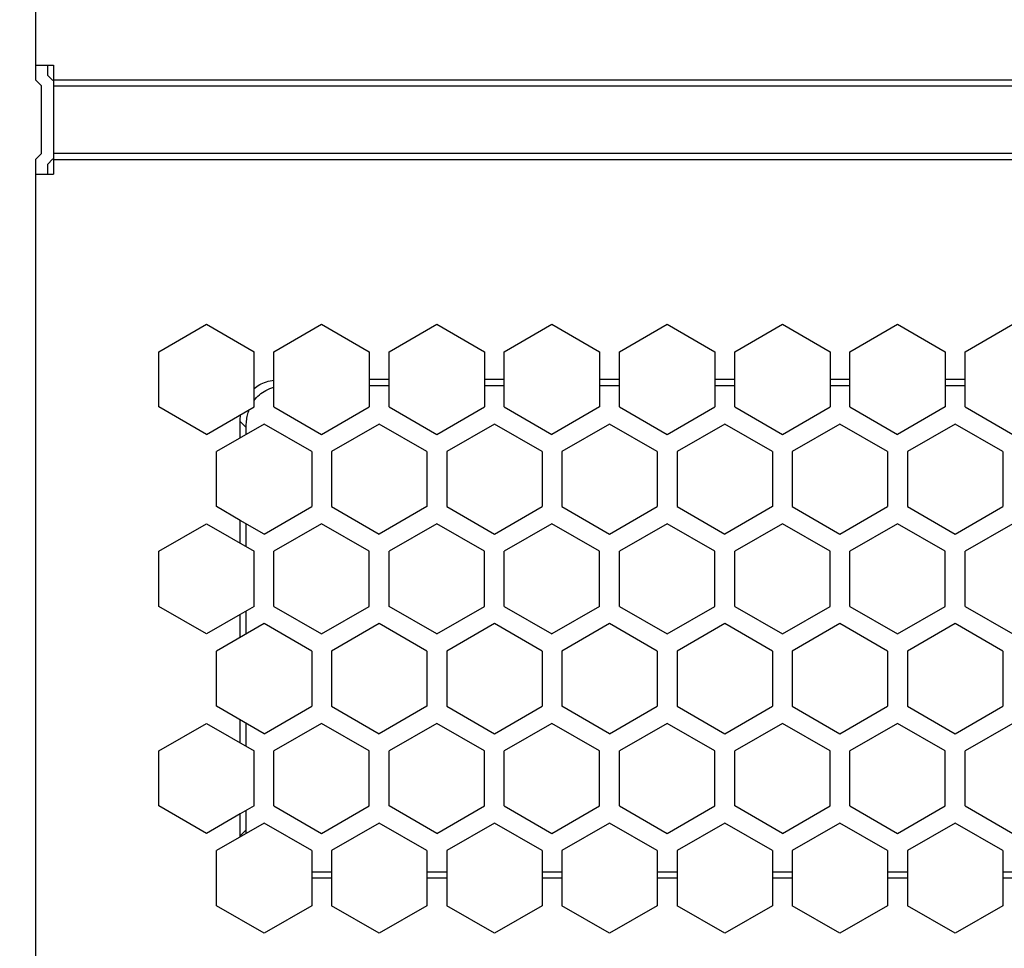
# Model space of a CAD drawing. Header units: inches. Extents: x 0 to 5108, y 0 to 2887.
# Tile 1 of 8: x 31 to 80, y 87 to 134. Entities that reach past the tile are written whole.
import ezdxf

# ---------------------------------------------------------------- set-up
doc = ezdxf.new("R2010")
doc.units = ezdxf.units.IN
doc.header["$MEASUREMENT"] = 0
doc.layers.add('Dimension', color=2, linetype='Continuous', lineweight=9)
doc.layers.add('Line', color=3, linetype='Continuous', lineweight=25)
doc.styles.add('ROMANS', font='romans')
doc.dimstyles.new('yutana', dxfattribs={"dimscale": 2, "dimtxt": 2, "dimasz": 1.5, "dimexe": 1, "dimexo": 1, "dimgap": 1, "dimtad": 1, "dimdec": 1, "dimzin": 0, "dimdsep": 46, "dimtxsty": 'ROMANS', "dimcen": 0, "dimadec": 0, "dimazin": 0, "dimtp": 0.01, "dimtm": 0.01, "dimtfac": 1, "dimtdec": 1, "dimtmove": 0, "dimatfit": 3, "dimfxl": 1, "dimtolj": 1, "dimtzin": 0, "dimlwd": 0, "dimlwe": 0, "dimarcsym": 0})

# ---------------------------------------------------------------- blocks, each defined once
blk = doc.blocks.new('*D6')
at = {"layer": 'Defpoints', "color": 0}
for p in [(21.50000000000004, 235.2499999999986), (34.85000000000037, 235.2499999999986), (32, 59.49999999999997)]:
    blk.add_point(p, dxfattribs=at)
at = {"layer": 'Dimension', "color": 0, "lineweight": 0}
for p, q in [((32.85000000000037, 235.2499999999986), (19.50000000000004, 235.2499999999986)), ((21.5, 62.49999999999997), (21.50000000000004, 232.2499999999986)), ((30, 59.49999999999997), (19.5, 59.49999999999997))]:
    blk.add_line(p, q, dxfattribs=at)
at = {"layer": 'Dimension', "color": 0}
for points in [[(21.00000000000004, 232.2499999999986), (22.00000000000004, 232.2499999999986), (21.50000000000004, 235.2499999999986)], [(21, 62.49999999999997), (22.00000000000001, 62.49999999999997), (21.5, 59.49999999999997)]]:
    blk.add_solid(points, dxfattribs=at)
at = {"layer": 'Dimension', "color": 0, "insert": (17.5, 147.9999999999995), "char_height": 4, "attachment_point": 5, "rotation": 90, "style": 'ROMANS'}
blk.add_mtext('\\A1;175.75', dxfattribs=at)

msp = doc.modelspace()

# ---------------------------------------------------------------- linework, layer by layer
at = {"layer": 'Line', "color": 7}
for p, q in [((31.5, 178.2513699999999), (31.5, 131.0013699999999)), ((31.5, 131.7528418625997), (32.39999999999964, 131.7528418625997)), ((32.09999999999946, 131.7528418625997), (32.09999999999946, 131.2498981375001)), ((32.39999999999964, 131.7528418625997), (32.39999999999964, 126.2528418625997)), ((31.5, 131.0013699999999), (31.79999999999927, 130.7013699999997)), ((32.09999999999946, 131.2498981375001), (32.37426406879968, 130.9756340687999)), ((32.39999999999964, 131.0013699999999), (126.0999999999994, 131.0013699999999)), ((31.79999999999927, 127.3013700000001), (31.79999999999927, 130.7013699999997)), ((32.39999999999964, 130.7013699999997), (126.0999999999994, 130.7013699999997)), ((31.79999999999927, 127.3013700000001), (31.5, 127.0013699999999)), ((31.5, 127.0013699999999), (31.5, 76.49999999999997)), ((32.37426406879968, 127.0271059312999), (32.09999999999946, 126.7528418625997)), ((126.0999999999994, 127.3013700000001), (32.39999999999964, 127.3013700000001)), ((32.39999999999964, 127.0013699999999), (126.0999999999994, 127.0013699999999)), ((32.09999999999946, 126.7528418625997), (32.09999999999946, 126.2528418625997)), ((31.5, 126.2528418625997), (32.39999999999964, 126.2528418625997)), ((37.70000111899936, 117.3194015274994), (40.09999999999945, 118.7050415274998)), ((40.09999999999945, 118.7050415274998), (42.50000111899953, 117.3194054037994)), ((43.50000111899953, 117.3194015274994), (45.89999999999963, 118.7050415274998)), ((45.89999999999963, 118.7050415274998), (48.30000111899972, 117.3194054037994)), ((49.30000111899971, 117.3194015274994), (51.69999999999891, 118.7050415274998)), ((51.69999999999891, 118.7050415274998), (54.10000111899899, 117.3194054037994)), ((55.10000111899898, 117.3194015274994), (57.5, 118.7050415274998)), ((57.5, 118.7050415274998), (59.90000111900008, 117.3194054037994)), ((60.90000111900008, 117.3194015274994), (63.29999999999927, 118.7050415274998)), ((63.29999999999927, 118.7050415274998), (65.70000111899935, 117.3194054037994)), ((66.70000111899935, 117.3194015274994), (69.09999999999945, 118.7050415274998)), ((69.09999999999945, 118.7050415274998), (71.50000111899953, 117.3194054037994)), ((72.50000111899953, 117.3194015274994), (74.89999999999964, 118.7050415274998)), ((74.89999999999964, 118.7050415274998), (77.30000111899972, 117.3194054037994)), ((78.30000111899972, 117.3194015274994), (80.69999999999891, 118.7050415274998)), ((37.70000111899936, 114.5481215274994), (37.70000111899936, 117.3194015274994)), ((42.50000111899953, 114.5481254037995), (42.50000111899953, 117.3194054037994)), ((43.50000111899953, 114.5481226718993), (43.50000111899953, 117.3194015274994)), ((48.30000111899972, 117.3194054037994), (48.30000111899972, 114.5481254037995)), ((49.30000111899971, 114.5481226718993), (49.30000111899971, 117.3194015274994)), ((54.10000111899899, 117.3194054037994), (54.10000111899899, 114.5481279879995)), ((55.10000111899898, 114.5481226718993), (55.10000111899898, 117.3194015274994)), ((59.90000111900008, 117.3194054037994), (59.90000111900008, 114.5481279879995)), ((60.90000111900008, 114.5481226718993), (60.90000111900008, 117.3194015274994)), ((65.70000111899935, 117.3194054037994), (65.70000111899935, 114.5481279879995)), ((66.70000111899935, 114.5481226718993), (66.70000111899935, 117.3194015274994)), ((71.50000111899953, 117.3194054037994), (71.50000111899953, 114.5481226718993)), ((72.50000111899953, 114.5481226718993), (72.50000111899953, 117.3194015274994)), ((77.30000111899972, 117.3194054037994), (77.30000111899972, 114.5481226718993)), ((78.30000111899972, 114.5481226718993), (78.30000111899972, 117.3194015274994)), ((49.30000111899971, 115.9263999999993), (48.30000111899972, 115.9263999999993)), ((48.30000111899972, 115.6264000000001), (49.30000111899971, 115.6264000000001)), ((55.10000111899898, 115.9263999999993), (54.10000111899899, 115.9263999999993)), ((54.10000111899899, 115.6264000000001), (55.10000111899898, 115.6264000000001)), ((60.90000111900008, 115.9263999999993), (59.90000111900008, 115.9263999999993)), ((59.90000111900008, 115.6264000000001), (60.90000111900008, 115.6264000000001)), ((66.70000111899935, 115.9263999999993), (65.70000111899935, 115.9263999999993)), ((65.70000111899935, 115.6264000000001), (66.70000111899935, 115.6264000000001)), ((72.50000111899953, 115.9263999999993), (71.50000111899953, 115.9263999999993)), ((71.50000111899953, 115.6264000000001), (72.50000111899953, 115.6264000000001)), ((78.30000111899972, 115.9263999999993), (77.30000111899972, 115.9263999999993)), ((77.30000111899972, 115.6264000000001), (78.30000111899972, 115.6264000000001)), ((40.10000223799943, 113.1624854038), (37.70000111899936, 114.5481215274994)), ((40.10000223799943, 113.1624854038), (42.50000111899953, 114.5481254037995)), ((43.50000111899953, 114.5481226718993), (45.89999875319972, 113.1624833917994)), ((45.89999875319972, 113.1624833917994), (48.30000111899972, 114.5481254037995)), ((49.30000111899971, 114.5481226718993), (51.69999651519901, 113.1624846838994)), ((51.69999651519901, 113.1624846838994), (54.10000111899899, 114.5481279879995)), ((55.10000111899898, 114.5481226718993), (57.4999965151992, 113.1624846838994)), ((59.90000111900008, 114.5481279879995), (57.4999965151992, 113.1624846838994)), ((60.90000111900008, 114.5481226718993), (63.29999651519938, 113.1624846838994)), ((63.29999651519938, 113.1624846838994), (65.70000111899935, 114.5481279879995)), ((66.70000111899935, 114.5481226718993), (69.10000111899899, 113.1624820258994)), ((69.10000111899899, 113.1624820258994), (71.50000111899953, 114.5481226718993)), ((72.50000111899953, 114.5481226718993), (74.90000111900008, 113.1624820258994)), ((77.30000111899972, 114.5481226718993), (74.90000111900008, 113.1624820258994)), ((78.30000111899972, 114.5481226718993), (80.70000111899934, 113.1624820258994)), ((42.99999191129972, 113.6820946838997), (40.60000223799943, 112.2964599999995)), ((41.79999999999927, 113.8050796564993), (42.09999999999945, 113.5050796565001)), ((41.79999999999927, 112.9892790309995), (41.79999999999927, 113.8050796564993)), ((45.39999999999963, 112.2964493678), (42.99999191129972, 113.6820946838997)), ((48.799991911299, 113.6820946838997), (46.40000223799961, 112.2964599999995)), ((51.1999999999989, 112.2964493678), (48.799991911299, 113.6820946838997)), ((54.59999191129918, 113.6820946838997), (52.2000022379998, 112.2964599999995)), ((57, 112.2964493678), (54.59999191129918, 113.6820946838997)), ((60.39999651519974, 113.6820920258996), (58.00000223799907, 112.2964546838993)), ((62.79999999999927, 112.2964493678), (60.39999651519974, 113.6820920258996)), ((66.199996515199, 113.6820920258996), (63.80000223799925, 112.2964546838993)), ((68.59999999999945, 112.2964493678), (66.199996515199, 113.6820920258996)), ((71.9999965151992, 113.6820920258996), (69.60000223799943, 112.2964546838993)), ((74.39999999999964, 112.2964493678), (71.9999965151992, 113.6820920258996)), ((77.80000111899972, 113.6820893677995), (75.40000223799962, 112.2964493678)), ((80.19999999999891, 112.2964493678), (77.80000111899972, 113.6820893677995)), ((42.09999999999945, 113.1624841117), (42.09999999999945, 113.5050796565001)), ((40.60000223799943, 109.5251799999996), (40.60000223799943, 112.2964599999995)), ((45.39999999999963, 112.2964493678), (45.39999999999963, 109.5251799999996)), ((46.40000223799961, 112.2964599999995), (46.40000223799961, 109.5251746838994)), ((51.1999999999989, 112.2964493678), (51.1999999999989, 109.5251799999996)), ((52.2000022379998, 112.2964599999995), (52.2000022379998, 109.5251746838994)), ((57, 112.2964493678), (57, 109.5251799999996)), ((58.00000223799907, 112.2964546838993), (58.00000223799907, 109.5251746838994)), ((62.79999999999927, 112.2964493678), (62.79999999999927, 109.5251746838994)), ((63.80000223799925, 112.2964546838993), (63.80000223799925, 109.5251746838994)), ((68.59999999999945, 112.2964493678), (68.59999999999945, 109.5251746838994)), ((69.60000223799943, 112.2964546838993), (69.60000223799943, 109.5251746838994)), ((74.39999999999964, 112.2964493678), (74.39999999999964, 109.5251746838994)), ((75.40000223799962, 112.2964493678), (75.40000223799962, 109.5251746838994)), ((80.19999999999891, 112.2964493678), (80.19999999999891, 109.5251746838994)), ((41.79999999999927, 108.8323556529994), (40.60000223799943, 109.5251799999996)), ((42.9999965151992, 108.139537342), (45.39999999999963, 109.5251799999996)), ((46.40000223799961, 109.5251746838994), (48.79999651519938, 108.139537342)), ((51.1999999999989, 109.5251799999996), (48.79999651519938, 108.139537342)), ((52.2000022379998, 109.5251746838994), (54.59999651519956, 108.139537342)), ((54.59999651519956, 108.139537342), (57, 109.5251799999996)), ((58.00000223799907, 109.5251746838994), (60.40000111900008, 108.1395346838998)), ((60.40000111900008, 108.1395346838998), (62.79999999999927, 109.5251746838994)), ((63.80000223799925, 109.5251746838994), (66.20000111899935, 108.1395346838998)), ((68.59999999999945, 109.5251746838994), (66.20000111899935, 108.1395346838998)), ((69.60000223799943, 109.5251746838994), (72.00000111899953, 108.1395346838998)), ((72.00000111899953, 108.1395346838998), (74.39999999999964, 109.5251746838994)), ((75.40000223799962, 109.5251746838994), (77.80000111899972, 108.1395346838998)), ((77.80000111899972, 108.1395346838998), (80.19999999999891, 109.5251746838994)), ((37.70000111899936, 107.2735015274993), (40.09999999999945, 108.6591415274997)), ((40.09999999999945, 108.6591415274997), (42.50000111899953, 107.2735013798)), ((42.9999965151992, 108.139537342), (41.79999999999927, 108.8323556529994)), ((41.79999999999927, 107.6776472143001), (41.79999999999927, 108.8323556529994)), ((42.09999999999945, 107.5044421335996), (42.09999999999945, 108.6591505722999)), ((45.89999191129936, 108.6591473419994), (43.50000111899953, 107.2735120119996)), ((48.30000111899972, 107.2735013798), (45.89999191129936, 108.6591473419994)), ((51.69999651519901, 108.6591446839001), (49.30000111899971, 107.2735066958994)), ((54.10000111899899, 107.2735013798), (51.69999651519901, 108.6591446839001)), ((57.4999965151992, 108.6591446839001), (55.10000111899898, 107.2735066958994)), ((59.90000111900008, 107.2735013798), (57.4999965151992, 108.6591446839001)), ((63.29999651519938, 108.6591446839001), (60.90000111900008, 107.2735066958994)), ((65.70000111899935, 107.2735013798), (63.29999651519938, 108.6591446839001)), ((69.10000111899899, 108.6591420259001), (66.70000111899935, 107.2735013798)), ((71.50000111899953, 107.2735013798), (69.10000111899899, 108.6591420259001)), ((74.90000111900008, 108.6591420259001), (72.50000111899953, 107.2735013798)), ((77.30000111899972, 107.2735013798), (74.90000111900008, 108.6591420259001)), ((80.70000111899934, 108.6591420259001), (78.30000111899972, 107.2735013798)), ((37.70000111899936, 104.5022215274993), (37.70000111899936, 107.2735015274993)), ((42.50000111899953, 104.5022333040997), (42.50000111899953, 107.2735013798)), ((43.50000111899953, 104.5022279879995), (43.50000111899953, 107.2735120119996)), ((48.30000111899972, 104.5022333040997), (48.30000111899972, 107.2735013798)), ((49.30000111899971, 104.5022279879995), (49.30000111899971, 107.2735066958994)), ((54.10000111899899, 104.5022279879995), (54.10000111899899, 107.2735013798)), ((55.10000111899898, 104.5022279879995), (55.10000111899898, 107.2735066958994)), ((59.90000111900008, 104.5022279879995), (59.90000111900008, 107.2735013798)), ((60.90000111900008, 104.5022279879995), (60.90000111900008, 107.2735066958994)), ((65.70000111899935, 104.5022279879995), (65.70000111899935, 107.2735013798)), ((66.70000111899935, 104.5022279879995), (66.70000111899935, 107.2735013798)), ((71.50000111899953, 104.5022279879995), (71.50000111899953, 107.2735013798)), ((72.50000111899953, 104.5022279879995), (72.50000111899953, 107.2735013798)), ((77.30000111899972, 104.5022279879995), (77.30000111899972, 107.2735013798)), ((78.30000111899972, 104.5022279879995), (78.30000111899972, 107.2735013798)), ((40.10000223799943, 103.1165854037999), (37.70000111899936, 104.5022215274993)), ((42.50000111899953, 104.5022333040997), (41.79999999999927, 104.0980874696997)), ((42.09999999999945, 103.1165841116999), (42.09999999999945, 104.2712925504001)), ((43.50000111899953, 104.5022279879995), (45.89999651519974, 103.1165899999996)), ((45.89999651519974, 103.1165899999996), (48.30000111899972, 104.5022333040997)), ((51.70000111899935, 103.1165873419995), (49.30000111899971, 104.5022279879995)), ((51.70000111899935, 103.1165873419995), (54.10000111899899, 104.5022279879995)), ((55.10000111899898, 104.5022279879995), (57.50000111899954, 103.1165873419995)), ((59.90000111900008, 104.5022279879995), (57.50000111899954, 103.1165873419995)), ((60.90000111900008, 104.5022279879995), (63.30000111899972, 103.1165873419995)), ((63.30000111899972, 103.1165873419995), (65.70000111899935, 104.5022279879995)), ((66.70000111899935, 104.5022279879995), (69.10000111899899, 103.1165873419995)), ((69.10000111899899, 103.1165873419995), (71.50000111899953, 104.5022279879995)), ((72.50000111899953, 104.5022279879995), (74.90000111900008, 103.1165873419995)), ((74.90000111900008, 103.1165873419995), (77.30000111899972, 104.5022279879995)), ((78.30000111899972, 104.5022279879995), (80.70000111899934, 103.1165873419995)), ((41.79999999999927, 104.0980874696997), (40.10000223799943, 103.1165854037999)), ((42.9999965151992, 103.6361973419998), (40.60000223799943, 102.2505599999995)), ((41.79999999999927, 102.9433790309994), (41.79999999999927, 104.0980874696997)), ((45.39999999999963, 102.2505546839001), (42.9999965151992, 103.6361973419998)), ((48.79999651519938, 103.6361973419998), (46.40000223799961, 102.2505599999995)), ((51.1999999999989, 102.2505546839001), (48.79999651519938, 103.6361973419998)), ((54.59999651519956, 103.6361973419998), (52.2000022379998, 102.2505599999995)), ((57, 102.2505546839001), (54.59999651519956, 103.6361973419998)), ((60.40000111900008, 103.6361946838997), (58.00000223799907, 102.2505546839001)), ((62.79999999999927, 102.2505546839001), (60.40000111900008, 103.6361946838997)), ((66.20000111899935, 103.6361946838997), (63.80000223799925, 102.2505546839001)), ((68.59999999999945, 102.2505546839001), (66.20000111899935, 103.6361946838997)), ((72.00000111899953, 103.6361946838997), (69.60000223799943, 102.2505546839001)), ((74.39999999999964, 102.2505546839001), (72.00000111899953, 103.6361946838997)), ((77.80000111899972, 103.6361946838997), (75.40000223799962, 102.2505546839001)), ((80.19999999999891, 102.2505546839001), (77.80000111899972, 103.6361946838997)), ((40.60000223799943, 99.47927999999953), (40.60000223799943, 102.2505599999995)), ((45.39999999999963, 102.2505546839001), (45.39999999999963, 99.47927999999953)), ((46.40000223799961, 102.2505599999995), (46.40000223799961, 99.47927999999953)), ((51.1999999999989, 102.2505546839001), (51.1999999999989, 99.47927999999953)), ((52.2000022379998, 102.2505599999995), (52.2000022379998, 99.47927999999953)), ((57, 102.2505546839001), (57, 99.47927999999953)), ((58.00000223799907, 102.2505546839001), (58.00000223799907, 99.47927999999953)), ((62.79999999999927, 102.2505546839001), (62.79999999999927, 99.47927999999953)), ((63.80000223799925, 102.2505546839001), (63.80000223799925, 99.47927999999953)), ((68.59999999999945, 102.2505546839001), (68.59999999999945, 99.47927999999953)), ((69.60000223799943, 102.2505546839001), (69.60000223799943, 99.47927999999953)), ((74.39999999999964, 102.2505546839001), (74.39999999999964, 99.47927999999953)), ((75.40000223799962, 102.2505546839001), (75.40000223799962, 99.47927999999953)), ((80.19999999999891, 102.2505546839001), (80.19999999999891, 99.47927999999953)), ((43.00000111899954, 98.09364000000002), (40.60000223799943, 99.47927999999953)), ((43.00000111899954, 98.09364000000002), (45.39999999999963, 99.47927999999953)), ((46.40000223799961, 99.47927999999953), (48.80000111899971, 98.09364000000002)), ((51.1999999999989, 99.47927999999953), (48.80000111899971, 98.09364000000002)), ((52.2000022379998, 99.47927999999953), (54.60000111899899, 98.09364000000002)), ((54.60000111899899, 98.09364000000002), (57, 99.47927999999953)), ((60.40000111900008, 98.09364000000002), (58.00000223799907, 99.47927999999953)), ((60.40000111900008, 98.09364000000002), (62.79999999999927, 99.47927999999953)), ((63.80000223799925, 99.47927999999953), (66.20000111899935, 98.09364000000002)), ((66.20000111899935, 98.09364000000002), (68.59999999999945, 99.47927999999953)), ((69.60000223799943, 99.47927999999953), (72.00000111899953, 98.09364000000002)), ((72.00000111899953, 98.09364000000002), (74.39999999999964, 99.47927999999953)), ((75.40000223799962, 99.47927999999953), (77.80000111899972, 98.09364000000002)), ((77.80000111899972, 98.09364000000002), (80.19999999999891, 99.47927999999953)), ((41.79999999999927, 97.63175253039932), (41.79999999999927, 98.78646096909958)), ((37.70000111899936, 97.22760152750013), (40.09999999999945, 98.61324152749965)), ((40.09999999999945, 98.61324152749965), (42.50000111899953, 97.22760669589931)), ((42.09999999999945, 97.45854744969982), (42.09999999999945, 98.61325588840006)), ((45.89999651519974, 98.6132499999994), (43.50000111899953, 97.22761201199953)), ((48.30000111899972, 97.22760669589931), (45.89999651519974, 98.6132499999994)), ((51.70000111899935, 98.61324734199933), (49.30000111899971, 97.22760669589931)), ((54.10000111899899, 97.22760669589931), (51.70000111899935, 98.61324734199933)), ((57.50000111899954, 98.61324734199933), (55.10000111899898, 97.22760669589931)), ((59.90000111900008, 97.22760669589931), (57.50000111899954, 98.61324734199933)), ((63.30000111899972, 98.61324734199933), (60.90000111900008, 97.22760669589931)), ((65.70000111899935, 97.22760669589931), (63.30000111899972, 98.61324734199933)), ((69.10000111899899, 98.61324734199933), (66.70000111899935, 97.22760669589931)), ((71.50000111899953, 97.22760669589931), (69.10000111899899, 98.61324734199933)), ((74.90000111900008, 98.61324734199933), (72.50000111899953, 97.22760669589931)), ((77.30000111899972, 97.22760669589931), (74.90000111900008, 98.61324734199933)), ((80.70000111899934, 98.61324734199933), (78.30000111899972, 97.22760669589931)), ((37.70000111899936, 94.45632152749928), (37.70000111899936, 97.22760152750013)), ((42.50000111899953, 94.45633330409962), (42.50000111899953, 97.22760669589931)), ((43.50000111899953, 94.45632152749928), (43.50000111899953, 97.22761201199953)), ((48.30000111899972, 94.45633330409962), (48.30000111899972, 97.22760669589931)), ((49.30000111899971, 94.45633330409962), (49.30000111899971, 97.22760669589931)), ((54.10000111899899, 94.45633330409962), (54.10000111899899, 97.22760669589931)), ((55.10000111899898, 94.45633330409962), (55.10000111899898, 97.22760669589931)), ((59.90000111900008, 94.45633330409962), (59.90000111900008, 97.22760669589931)), ((60.90000111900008, 94.45633330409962), (60.90000111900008, 97.22760669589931)), ((65.70000111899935, 94.45633330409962), (65.70000111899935, 97.22760669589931)), ((66.70000111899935, 94.45633330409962), (66.70000111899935, 97.22760669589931)), ((71.50000111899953, 94.45633330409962), (71.50000111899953, 97.22760669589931)), ((72.50000111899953, 94.45633330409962), (72.50000111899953, 97.22760669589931)), ((77.30000111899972, 94.45633330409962), (77.30000111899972, 97.22760669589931)), ((78.30000111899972, 94.45633330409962), (78.30000111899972, 97.22760669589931)), ((40.10000223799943, 93.07068540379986), (37.70000111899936, 94.45632152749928)), ((42.50000111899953, 94.45633330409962), (41.79999999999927, 94.05218746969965)), ((42.09999999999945, 93.2477203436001), (42.09999999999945, 94.22539255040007)), ((43.50000111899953, 94.45632152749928), (45.8999953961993, 93.070689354)), ((45.8999953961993, 93.070689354), (48.30000111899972, 94.45633330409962)), ((51.70000111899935, 93.07069265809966), (49.30000111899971, 94.45633330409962)), ((51.70000111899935, 93.07069265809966), (54.10000111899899, 94.45633330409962)), ((55.10000111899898, 94.45633330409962), (57.50000111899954, 93.07069265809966)), ((57.50000111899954, 93.07069265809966), (59.90000111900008, 94.45633330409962)), ((60.90000111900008, 94.45633330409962), (63.30000111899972, 93.07069265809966)), ((63.30000111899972, 93.07069265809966), (65.70000111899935, 94.45633330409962)), ((69.10000111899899, 93.07069265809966), (66.70000111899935, 94.45633330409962)), ((69.10000111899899, 93.07069265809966), (71.50000111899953, 94.45633330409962)), ((72.50000111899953, 94.45633330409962), (74.90000111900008, 93.07069265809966)), ((74.90000111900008, 93.07069265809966), (77.30000111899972, 94.45633330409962)), ((78.30000111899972, 94.45633330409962), (80.70000111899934, 93.07069265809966)), ((41.79999999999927, 94.05218746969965), (40.10000223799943, 93.07068540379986)), ((41.79999999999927, 92.94772034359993), (41.79999999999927, 94.05218746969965)), ((43.00000111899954, 93.59029999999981), (40.60000223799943, 92.2046599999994)), ((41.79999999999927, 92.94772034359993), (42.09999999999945, 93.2477203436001)), ((45.39999999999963, 92.2046599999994), (43.00000111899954, 93.59029999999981)), ((48.80000111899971, 93.59029999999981), (46.40000223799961, 92.2046599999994)), ((51.1999999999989, 92.2046599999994), (48.80000111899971, 93.59029999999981)), ((54.60000111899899, 93.59029999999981), (52.2000022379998, 92.2046599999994)), ((57, 92.2046599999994), (54.60000111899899, 93.59029999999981)), ((60.40000111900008, 93.59029999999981), (58.00000223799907, 92.2046599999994)), ((62.79999999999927, 92.2046599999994), (60.40000111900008, 93.59029999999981)), ((66.20000111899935, 93.59029999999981), (63.80000223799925, 92.2046599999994)), ((68.59999999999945, 92.2046599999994), (66.20000111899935, 93.59029999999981)), ((72.00000111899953, 93.59029999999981), (69.60000223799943, 92.2046599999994)), ((74.39999999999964, 92.2046599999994), (72.00000111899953, 93.59029999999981)), ((77.80000111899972, 93.59029999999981), (75.40000223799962, 92.2046599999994)), ((80.19999999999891, 92.2046599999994), (77.80000111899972, 93.59029999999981)), ((40.60000223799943, 89.43337999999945), (40.60000223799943, 92.2046599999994)), ((45.39999999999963, 92.2046599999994), (45.39999999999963, 89.43337999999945)), ((46.40000223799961, 92.2046599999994), (46.40000223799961, 89.43337999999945)), ((51.1999999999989, 92.2046599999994), (51.1999999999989, 89.43337999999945)), ((52.2000022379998, 92.2046599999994), (52.2000022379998, 89.43337999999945)), ((57, 92.2046599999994), (57, 89.43337999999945)), ((58.00000223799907, 92.2046599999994), (58.00000223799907, 89.43337999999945)), ((62.79999999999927, 92.2046599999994), (62.79999999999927, 89.43337999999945)), ((63.80000223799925, 92.2046599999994), (63.80000223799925, 89.43337999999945)), ((68.59999999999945, 92.2046599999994), (68.59999999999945, 89.43337999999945)), ((69.60000223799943, 92.2046599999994), (69.60000223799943, 89.43337999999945)), ((74.39999999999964, 92.2046599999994), (74.39999999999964, 89.43337999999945)), ((75.40000223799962, 92.2046599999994), (75.40000223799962, 89.43337999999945)), ((80.19999999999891, 92.2046599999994), (80.19999999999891, 89.43337999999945)), ((46.40000223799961, 91.12640000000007), (45.39999999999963, 91.12640000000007)), ((46.40000223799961, 90.82639999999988), (45.39999999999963, 90.82639999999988)), ((52.2000022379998, 91.12640000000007), (51.1999999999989, 91.12640000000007)), ((52.2000022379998, 90.82639999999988), (51.1999999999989, 90.82639999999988)), ((58.00000223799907, 91.12640000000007), (57, 91.12640000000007)), ((58.00000223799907, 90.82639999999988), (57, 90.82639999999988)), ((63.80000223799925, 91.12640000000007), (62.79999999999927, 91.12640000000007)), ((63.80000223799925, 90.82639999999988), (62.79999999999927, 90.82639999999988)), ((69.60000223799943, 91.12640000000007), (68.59999999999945, 91.12640000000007)), ((69.60000223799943, 90.82639999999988), (68.59999999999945, 90.82639999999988)), ((75.40000223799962, 91.12640000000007), (74.39999999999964, 91.12640000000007)), ((75.40000223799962, 90.82639999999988), (74.39999999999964, 90.82639999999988)), ((81.2000022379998, 91.12640000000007), (80.19999999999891, 91.12640000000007)), ((81.2000022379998, 90.82639999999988), (80.19999999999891, 90.82639999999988)), ((43.00000111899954, 88.04773999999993), (40.60000223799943, 89.43337999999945)), ((45.39999999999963, 89.43337999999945), (43.00000111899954, 88.04773999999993)), ((48.80000111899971, 88.04773999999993), (46.40000223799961, 89.43337999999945)), ((51.1999999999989, 89.43337999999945), (48.80000111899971, 88.04773999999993)), ((54.60000111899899, 88.04773999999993), (52.2000022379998, 89.43337999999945)), ((57, 89.43337999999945), (54.60000111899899, 88.04773999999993)), ((60.40000111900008, 88.04773999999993), (58.00000223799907, 89.43337999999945)), ((62.79999999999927, 89.43337999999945), (60.40000111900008, 88.04773999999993)), ((66.20000111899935, 88.04773999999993), (63.80000223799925, 89.43337999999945)), ((68.59999999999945, 89.43337999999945), (66.20000111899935, 88.04773999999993)), ((72.00000111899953, 88.04773999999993), (69.60000223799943, 89.43337999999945)), ((74.39999999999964, 89.43337999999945), (72.00000111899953, 88.04773999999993)), ((77.80000111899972, 88.04773999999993), (75.40000223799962, 89.43337999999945)), ((80.19999999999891, 89.43337999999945), (77.80000111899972, 88.04773999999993))]:
    msp.add_line(p, q, dxfattribs=at)
for points, knots in [([(42.50000111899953, 115.4767810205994), (42.58789671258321, 115.5483481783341), (42.78472352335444, 115.6788825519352), (43.12331068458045, 115.8211676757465), (43.37050293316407, 115.8771672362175), (43.50000111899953, 115.8963777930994)], [0, 0, 0, 0, 0.3400403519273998, 0.7034991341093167, 1.096245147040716, 1.096245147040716, 1.096245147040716, 1.096245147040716]), ([(42.50000111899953, 114.8625099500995), (42.57751872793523, 114.9671951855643), (42.75894480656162, 115.1624041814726), (43.10006992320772, 115.3919642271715), (43.36122162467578, 115.4935463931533), (43.50000111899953, 115.5326329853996)], [0, 0, 0, 0, 0.3907835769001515, 0.791406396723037, 1.223942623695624, 1.223942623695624, 1.223942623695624, 1.223942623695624]), ([(41.79999999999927, 113.8050796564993), (41.79999999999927, 113.8449206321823), (41.80148170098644, 113.9238290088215), (41.80829153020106, 114.0408396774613), (41.81593481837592, 114.1178274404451), (41.82052962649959, 114.1558323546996)], [0, 0, 0, 0, 0.1195229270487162, 0.2366963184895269, 0.3515413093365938, 0.3515413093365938, 0.3515413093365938, 0.3515413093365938]), ([(42.09999999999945, 113.5050796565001), (42.09999999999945, 113.6129034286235), (42.11064488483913, 113.8227954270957), (42.14539998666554, 114.0301985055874), (42.16872592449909, 114.1293718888)], [0, 0, 0, 0, 0.3234713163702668, 0.6291102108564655, 0.6291102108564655, 0.6291102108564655, 0.6291102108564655]), ([(42.1049066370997, 93.07351695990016), (42.10381185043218, 93.09266630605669), (42.10198977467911, 93.13117243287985), (42.10035868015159, 93.18925052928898), (42.09999999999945, 93.22816881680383), (42.09999999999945, 93.2477203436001)], [0, 0, 0, 0, 0.0575418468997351, 0.1156389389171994, 0.1742935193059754, 0.1742935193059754, 0.1742935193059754, 0.1742935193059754]), ([(41.80039617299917, 92.89770776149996), (41.80030802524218, 92.90324931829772), (41.8001611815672, 92.91434784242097), (41.80002923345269, 92.93101893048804), (41.79999999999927, 92.94214823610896), (41.79999999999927, 92.94772034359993)], [0, 0, 0, 0, 0.0166267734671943, 0.0332982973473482, 0.0500146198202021, 0.0500146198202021, 0.0500146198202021, 0.0500146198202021])]:
    msp.add_open_spline(points, degree=3, knots=knots, dxfattribs=at)
msp.add_open_spline([(42.16872592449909, 114.1293718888), (42.19073321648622, 114.2229388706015), (42.21854144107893, 114.3153791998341), (42.25257364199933, 114.4052730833)], degree=3, dxfattribs=at)

# ---------------------------------------------------------------- dimensions: what is measured, and where the dimension line sits
at = {"layer": 'Dimension', "color": 7}
dim = msp.add_linear_dim(base=(21.50000000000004, 235.2499999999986), p1=(32, 59.49999999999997), p2=(34.85000000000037, 235.2499999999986), angle=90, dimstyle='yutana', override={"dimdec": 2}, dxfattribs=at)
dim.commit()
dim.dimension.update_dxf_attribs({"geometry": '*D6', "text_midpoint": (21.5, 147.9999999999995), "dimtype": 160})

doc.saveas('drawing.dxf')
